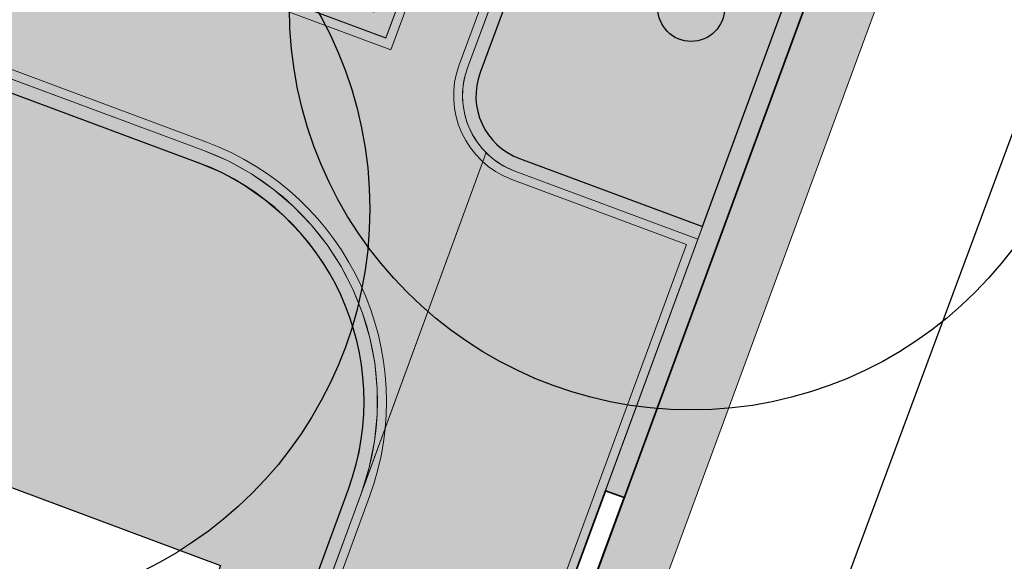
# Model space of a CAD drawing. Header units: metres. Extents: x 154038 to 155227, y 461678 to 462519.
# Tile 177 of 256: x 154574.29 to 154581.64, y 462285.37 to 462289.41. Entities that reach past the tile are written whole.
import ezdxf

# ---------------------------------------------------------------- set-up
doc = ezdxf.new("R2010")
doc.units = ezdxf.units.M
doc.linetypes.add('AM-AS', pattern=[16, 10, -2, 2, -2])
doc.linetypes.add('VH-OPSLUITBAND_100X200', pattern=[16, 8, -2, 4, -2])
for name, color, linetype, lineweight in [('B-GV-GR-BOOM-G', 82, 'Continuous', 25), ('B-GV-GR-BOOM-G2', 92, 'Continuous', 25), ('B-GV-GR-BOOM-S', 3, 'Continuous', 25), ('N-WE-VH-KANTOPSLUITING_ELEMENT_VERLOOPBAND-G', 252, 'Continuous', 35), ('N-WE-VH-KANTOPSLUITING_OPSLUITBAND_100X200-G', 150, 'VH-OPSLUITBAND_100X200', 0), ('N-WE-VH-KANTOPSLUITING_OPSLUITBAND_150X250-G', 140, 'VH-OPSLUITBAND_100X200', 0), ('N-WE-VH-KANTOPSLUITING_TROTTOIRBAND_130 150-G', 2, 'Continuous', 0), ('N-WE-VH-KANTVERHARDING_MOLGOOT-G', 6, 'Continuous', 18), ('N-WE-VH-KANTVERHARDING_TROTTOIR-STREKLAAG-G', 220, 'Continuous', 18), ('N-WE-VH-VERHARDING_STRAATBAKSTEEN-TROTTOIR-HV_DF-G', 2, 'Continuous', 18), ('N-WE-VH-VERHARDING_STRAATBAKSTEEN_Rijbaan-KV_DF-G', 160, 'Continuous', 35)]:
    doc.layers.add(name, color=color, linetype=linetype, lineweight=lineweight)
doc.layers.add('N-GV-GR-GROENVOORZIENING_plantvakStraat_LAAG-G', color=3, linetype='Continuous')
doc.layers.add('N-PV-WEG_RIJBAAN-AS-G', color=40, linetype='AM-AS')
doc.layers.add('N-GV-GR-GROENVOORZIENING_plantvakStraat_LAAG-V', color=7, linetype='Continuous', true_color=0xcedc00)
for name, color, linetype, lineweight, true_color in [('N-WE-VH-KANTOPSLUITING_OPSLUITBAND_100X200-V', 7, 'Continuous', 5, 0xbbbcbc), ('N-WE-VH-KANTOPSLUITING_OPSLUITBAND_150X250-V', 7, 'Continuous', 5, 0xbbbcbc), ('N-WE-VH-KANTOPSLUITING_TROTTOIRBAND_130 150-V', 7, 'Continuous', 5, 0xa7a8aa), ('N-WE-VH-KANTVERHARDING_MOLGOOT-V', 7, 'Continuous', 18, 0xb76059), ('N-WE-VH-VERHARDING_STRAATBAKSTEEN-TROTTOIR-HV_DF-V', 7, 'Continuous', 18, 0xd14124), ('N-WE-VH-VERHARDING_STRAATBAKSTEEN_Rijbaan-KV_DF-V', 7, 'Continuous', 18, 0xb33d26)]:
    doc.layers.add(name, color=color, linetype=linetype, lineweight=lineweight, true_color=true_color)

# ---------------------------------------------------------------- blocks, each defined once
blk = doc.blocks.new('*U346')
at = {"layer": 'B-GV-GR-BOOM-G', "color": 0}
blk.add_circle((-2.455635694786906e-11, 1.70530256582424e-11), 3, dxfattribs=at)
at = {"layer": 'B-GV-GR-BOOM-G2', "color": 0}
blk.add_circle((0, 0), 0.25, dxfattribs=at)

msp = doc.modelspace()

# ---------------------------------------------------------------- hatches: boundary and pattern name
at = {"layer": 'N-GV-GR-GROENVOORZIENING_plantvakStraat_LAAG-V'}
h = msp.add_hatch(color=256, dxfattribs=at)
h.dxf.hatch_style = 1
edge = h.paths.add_edge_path()
edge.add_line((154578.0186857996, 462288.3756851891), (154579.3847883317, 462287.8684603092))
edge.add_line((154579.3847883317, 462287.8684603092), (154580.3017023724, 462290.3587694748))
edge.add_arc((154577.6272265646, 462291.343492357), 2.850000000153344, 339.7866536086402, 411.2218897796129)
edge.add_line((154579.4121987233, 462293.5652876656), (154577.7239900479, 462289.0184559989))
edge.add_arc((154578.1927233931, 462288.8444184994), 0.500000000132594, 159.6303814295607, 249.6303699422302)
h = msp.add_hatch(color=256, dxfattribs=at)
h.dxf.hatch_style = 1
edge = h.paths.add_edge_path()
edge.add_line((154572.1586951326, 462288.660149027), (154571.5333, 462286.9227))
edge.add_line((154571.5333, 462286.9227), (154575.7851, 462285.3397))
edge.add_line((154575.7851, 462285.3397), (154573.7149688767, 462279.7098164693))
edge.add_arc((154573.8346004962, 462280.6018300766), 0.90000000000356, 262.3614067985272, 339.8497844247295)
edge.add_line((154574.6795139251, 462280.2917957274), (154576.4420621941, 462285.0951044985))
edge.add_line((154576.4420621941, 462285.0951044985), (154576.7408901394, 462285.9094724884))
edge.add_arc((154574.9571839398, 462286.5639894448), 1.90000006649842, 339.8497852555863, 429.6188197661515)
edge.add_line((154575.6188858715, 462288.3450427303), (154573.3187749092, 462289.1990587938))
edge.add_arc((154573.0055072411, 462288.3553388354), 0.8999999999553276, 69.63036995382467, 160.203649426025)
at = {"layer": 'N-WE-VH-KANTOPSLUITING_OPSLUITBAND_100X200-V'}
h = msp.add_hatch(color=256, dxfattribs=at)
h.dxf.hatch_style = 1
edge = h.paths.add_edge_path()
edge.add_line((154579.3292636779, 462293.6292139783), (154577.6302434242, 462289.0532636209))
edge.add_arc((154578.1927234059, 462288.8444185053), 0.600000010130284, 159.6303699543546, 249.6303689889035)
edge.add_line((154577.9838782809, 462288.2819385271), (154579.3502365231, 462287.7746187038))
edge.add_line((154579.3502365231, 462287.7746187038), (154579.3847883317, 462287.8684603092))
edge.add_line((154579.3847883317, 462287.8684603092), (154578.0186857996, 462288.3756851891))
edge.add_arc((154578.192723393, 462288.8444184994), 0.5000000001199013, 159.6303814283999, 249.6303699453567, ccw=False)
edge.add_line((154577.7239900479, 462289.0184559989), (154579.4120250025, 462293.5648197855))
edge.add_arc((154577.524601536, 462291.2244279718), 3.006626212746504, 51.11534464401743, 53.11374978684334)
h = msp.add_hatch(color=256, dxfattribs=at)
h.dxf.hatch_style = 1
edge = h.paths.add_edge_path()
edge.add_line((154575.6536933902, 462288.4387893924), (154573.3535824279, 462289.2928054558))
edge.add_arc((154573.0055072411, 462288.3553388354), 1.000000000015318, 69.63036995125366, 160.2036494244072)
edge.add_line((154572.0646048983, 462288.694016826), (154572.0464057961, 462288.6434567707))
edge.add_line((154572.0464057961, 462288.6434567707), (154572.1405, 462288.6096))
edge.add_line((154572.1405, 462288.6096), (154572.1586951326, 462288.660149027))
edge.add_arc((154573.0055072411, 462288.3553388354), 0.8999999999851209, 69.63036995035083, 160.2036494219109, ccw=False)
edge.add_line((154573.3187749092, 462289.1990587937), (154575.6188858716, 462288.3450427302))
edge.add_arc((154574.9571839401, 462286.5639894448), 1.900000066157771, -20.150214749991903, 69.61881977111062, ccw=False)
edge.add_line((154576.7408901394, 462285.9094724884), (154574.6795139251, 462280.2917957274))
edge.add_arc((154573.8398247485, 462280.6227489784), 0.90255635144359, 262.4657433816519, 338.4887253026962, ccw=False)
edge.add_line((154573.7214825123, 462279.7279847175), (154573.6870480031, 462279.6319377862))
edge.add_arc((154573.8412204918, 462280.6203411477), 1.000355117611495, 261.1343672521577, 338.7237608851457)
edge.add_line((154574.773393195, 462280.2573474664), (154576.8347694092, 462285.8750242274))
edge.add_arc((154574.9571839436, 462286.563989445), 2.000000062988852, 339.8497851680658, 429.6193973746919)
at = {"layer": 'N-WE-VH-KANTOPSLUITING_OPSLUITBAND_150X250-V'}
h = msp.add_hatch(color=256, dxfattribs=at)
h.dxf.hatch_style = 1
edge = h.paths.add_edge_path()
edge.add_line((154578.6178659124, 462294.0115691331), (154578.6714521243, 462294.1558922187))
edge.add_arc((154577.6272265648, 462291.3434923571), 3.000000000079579, -20.213346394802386, 69.63036996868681, ccw=False)
edge.add_line((154580.442464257, 462290.3069419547), (154578.8000481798, 462285.8461924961))
edge.add_line((154578.8000481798, 462285.8461924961), (154578.6592020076, 462285.8977910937))
edge.add_line((154578.6592020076, 462285.8977910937), (154580.3017023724, 462290.3587694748))
edge.add_arc((154577.6272265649, 462291.3434923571), 2.849999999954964, 339.7866536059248, 426.6134086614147)
edge.add_line((154578.7584859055, 462293.9593578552), (154578.6178659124, 462294.0115691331))
at = {"layer": 'N-WE-VH-KANTOPSLUITING_TROTTOIRBAND_130 150-V'}
h = msp.add_hatch(color=256, dxfattribs=at)
h.dxf.hatch_style = 1
h.paths.add_polyline_path([(154577.0194849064, 462289.2757278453), (154562.6762456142, 462294.6012782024), (154564.4166215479, 462299.2886113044), (154546.5433872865, 462305.9248255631), (154546.5955985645, 462306.0654455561), (154564.609452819, 462299.3770200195), (154562.8690768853, 462294.6896869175), (154576.9310761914, 462289.4685591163), (154578.2697907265, 462293.0741025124), (154578.4104107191, 462293.0218912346)])
at = {"layer": 'N-WE-VH-KANTVERHARDING_MOLGOOT-V'}
h = msp.add_hatch(color=256, dxfattribs=at)
h.dxf.hatch_style = 1
edge = h.paths.add_edge_path()
edge.add_line((154504.0308506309, 462166.2479160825), (154508.5329932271, 462164.5833704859))
edge.add_line((154508.5329932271, 462164.5833704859), (154536.2906664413, 462239.6853322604))
edge.add_arc((154540.9803159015, 462237.9512077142), 5.000000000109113, 69.91068840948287, 159.706765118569, ccw=False)
edge.add_line((154542.6977384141, 462242.6469994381), (154554.4056087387, 462238.3650037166))
edge.add_arc((154557.1538001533, 462245.8775869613), 7.999466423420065, 249.90688527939, 339.6332798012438)
edge.add_line((154564.6531743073, 462243.093552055), (154574.3694280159, 462269.2609684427))
edge.add_arc((154579.244254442, 462267.4509774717), 5.199999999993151, 69.96311292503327, 159.6303699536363, ccw=False)
edge.add_line((154581.0259046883, 462272.3362330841), (154653.5238979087, 462245.8962516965))
edge.add_line((154653.5238979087, 462245.8962516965), (154653.6952104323, 462246.365987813))
edge.add_line((154653.6952104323, 462246.365987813), (154581.197217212, 462272.8059692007))
edge.add_arc((154579.244254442, 462267.4509774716), 5.700000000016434, 69.9631129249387, 159.6303699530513)
edge.add_line((154573.9006947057, 462269.435006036), (154564.1844437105, 462243.2675969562))
edge.add_arc((154557.153790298, 462245.8776083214), 7.499483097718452, 249.9070120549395, 339.63340657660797, ccw=False)
edge.add_line((154554.5773821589, 462238.8345714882), (154542.8694806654, 462243.1165786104))
edge.add_arc((154540.9803159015, 462237.9512077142), 5.500000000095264, 69.91068840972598, 159.7067651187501)
edge.add_line((154535.8217014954, 462239.858744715), (154508.2373593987, 462165.225752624))
edge.add_line((154508.2373593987, 462165.225752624), (154504.6732139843, 462166.5434991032))
edge.add_line((154504.6732139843, 462166.5434991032), (154517.595807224, 462201.4955950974))
edge.add_line((154517.595807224, 462201.4955950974), (154519.2557867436, 462206.0155393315))
edge.add_line((154519.2557867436, 462206.0155393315), (154534.953191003, 462248.4665406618))
edge.add_arc((154536.360085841, 462247.946303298), 1.500000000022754, 69.91068840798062, 159.7067651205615, ccw=False)
edge.add_line((154536.8753125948, 462249.3550408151), (154556.0695134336, 462242.3350206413))
edge.add_arc((154557.2717091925, 462245.6220748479), 3.499999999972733, 249.910688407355, 339.1809798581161)
edge.add_line((154560.5431862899, 462244.378114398), (154570.3383182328, 462270.7576828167))
edge.add_arc((154579.2442656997, 462267.4509682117), 9.500013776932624, 121.49320960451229, 159.6303986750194, ccw=False)
edge.add_arc((154571.4082981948, 462280.2415126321), 5.499999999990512, 301.4931808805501, 339.7866536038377)
edge.add_line((154576.569567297, 462278.3411702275), (154580.911670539, 462290.1341835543))
edge.add_arc((154577.6272265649, 462291.3434923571), 3.499999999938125, 339.7866536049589, 429.6303699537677)
edge.add_line((154578.8454897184, 462294.6246255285), (154544.5665896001, 462307.3521555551))
edge.add_line((154544.5665896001, 462307.3521555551), (154546.1329279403, 462311.570755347))
edge.add_line((154546.1329279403, 462311.570755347), (154586.0034751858, 462296.7670835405))
edge.add_line((154586.0034751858, 462296.7670835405), (154580.9067938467, 462282.8438030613))
edge.add_arc((154586.0632988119, 462280.9304984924), 5.500025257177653, 159.6427901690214, 250.0930405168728)
edge.add_line((154584.1905745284, 462275.7591174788), (154654.9971856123, 462249.9359822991))
edge.add_line((154654.9971856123, 462249.9359822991), (154655.168498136, 462250.4057184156))
edge.add_line((154655.168498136, 462250.4057184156), (154584.3613417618, 462276.2290524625))
edge.add_arc((154586.0632988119, 462280.9304984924), 5.000025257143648, 159.6304989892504, 250.09938210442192, ccw=False)
edge.add_line((154581.3759381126, 462282.6708726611), (154586.6440892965, 462297.0625800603))
edge.add_line((154586.6440892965, 462297.0625800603), (154545.8382322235, 462312.2135262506))
edge.add_line((154545.8382322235, 462312.2135262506), (154543.9238186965, 462307.0574598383))
edge.add_line((154543.9238186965, 462307.0574598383), (154578.6714521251, 462294.1558922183))
edge.add_arc((154577.6272265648, 462291.3434923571), 3.000000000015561, -20.21334639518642, 69.63036995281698, ccw=False)
edge.add_line((154580.442464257, 462290.3069419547), (154576.1003610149, 462278.5139286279))
edge.add_arc((154571.4082981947, 462280.2415126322), 5.000000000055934, 301.49318088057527, 339.7866536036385, ccw=False)
edge.add_arc((154579.2442544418, 462267.4509774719), 9.999999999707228, 121.4931808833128, 159.6303699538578)
edge.add_line((154569.869588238, 462270.9317293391), (154560.0751634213, 462244.5540653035))
edge.add_arc((154557.2717091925, 462245.6220748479), 2.999999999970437, 249.9106884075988, 339.14506041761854, ccw=False)
edge.add_line((154556.2412556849, 462242.8045998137), (154537.0470548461, 462249.8246199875))
edge.add_arc((154536.360085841, 462247.9463032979), 2.000000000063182, 69.9106884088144, 159.7067651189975)
edge.add_line((154534.484226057, 462248.6399531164), (154518.7866293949, 462206.1884314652))
edge.add_line((154518.7866293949, 462206.1884314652), (154517.1266457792, 462201.6684760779))
edge.add_line((154517.1266457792, 462201.6684760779), (154504.0308506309, 462166.2479160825))
at = {"layer": 'N-WE-VH-VERHARDING_STRAATBAKSTEEN-TROTTOIR-HV_DF-V'}
h = msp.add_hatch(color=256, dxfattribs=at)
h.dxf.hatch_style = 1
edge = h.paths.add_edge_path()
edge.add_line((154564.4166215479, 462299.2886113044), (154543.7309874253, 462306.9690511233))
edge.add_line((154543.7309874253, 462306.9690511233), (154544.1363155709, 462308.0607164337))
edge.add_line((154544.1363155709, 462308.0607164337), (154543.3040106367, 462308.3538865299))
edge.add_line((154543.3040106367, 462308.3538865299), (154542.5066563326, 462306.0902111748))
edge.add_line((154542.5066563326, 462306.0902111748), (154542.6130129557, 462306.0527482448))
edge.add_line((154542.6130129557, 462306.0527482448), (154542.9943844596, 462305.3758138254))
edge.add_line((154542.9943844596, 462305.3758138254), (154555.840298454, 462300.6062104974))
edge.add_arc((154555.4922232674, 462299.6687438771), 0.9999999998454, -20.44657691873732, 69.63036995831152, ccw=False)
edge.add_line((154556.4292215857, 462299.3194100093), (154556.0263524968, 462298.2388172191))
edge.add_line((154556.0263524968, 462298.2388172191), (154557.396, 462297.725))
edge.add_line((154557.396, 462297.725), (154557.655, 462298.445))
edge.add_line((154557.655, 462298.445), (154558.335, 462298.74))
edge.add_line((154558.335, 462298.74), (154560.16, 462298.08))
edge.add_line((154560.16, 462298.08), (154560.51, 462297.4))
edge.add_line((154560.51, 462297.4), (154559.83, 462295.527))
edge.add_line((154559.83, 462295.527), (154561.381, 462294.964))
edge.add_line((154561.381, 462294.964), (154561.073, 462294.118))
edge.add_line((154561.073, 462294.118), (154561.957, 462292.388))
edge.add_line((154561.957, 462292.388), (154567.607, 462290.302))
edge.add_line((154567.607, 462290.302), (154567.849, 462290.958))
edge.add_line((154567.849, 462290.958), (154568.53, 462291.27))
edge.add_line((154568.53, 462291.27), (154570.35, 462290.62))
edge.add_line((154570.35, 462290.62), (154570.68, 462289.96))
edge.add_line((154570.68, 462289.96), (154570.4205034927, 462289.258514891))
edge.add_line((154570.4205034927, 462289.258514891), (154572.0464057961, 462288.6434567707))
edge.add_line((154572.0464057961, 462288.6434567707), (154572.0646048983, 462288.694016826))
edge.add_arc((154573.0055072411, 462288.3553388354), 1.000000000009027, 69.63036995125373, 160.2036494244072, ccw=False)
edge.add_line((154573.3535824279, 462289.2928054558), (154575.6536933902, 462288.4387893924))
edge.add_arc((154574.9571839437, 462286.5639894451), 2.000000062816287, -20.15021483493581, 69.61939737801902, ccw=False)
edge.add_line((154576.8347694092, 462285.8750242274), (154577.7686244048, 462288.4199894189))
edge.add_arc((154578.192723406, 462288.8444185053), 0.6000000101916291, 159.6303804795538, 225.0222885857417, ccw=False)
edge.add_line((154577.6302433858, 462289.0532635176), (154579.3292636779, 462293.6292139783))
edge.add_arc((154577.5636336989, 462291.2528059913), 2.960534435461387, 53.3882904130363, 66.18244421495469)
edge.add_line((154578.7591733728, 462293.9612094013), (154577.0187974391, 462289.2738762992))
edge.add_line((154577.0187974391, 462289.2738762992), (154562.6762456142, 462294.6012782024))
edge.add_line((154562.6762456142, 462294.6012782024), (154564.4166215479, 462299.2886113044))
h.paths.add_polyline_path([(154539.6781367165, 462308.5708373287), (154540.0071889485, 462309.5151550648), (154543.3040106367, 462308.3538865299), (154542.9717796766, 462307.4106884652)])
h.paths.add_polyline_path([(154542.9717796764, 462307.4106884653), (154542.5066563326, 462306.0902111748), (154539.2098346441, 462307.2514797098), (154539.2762808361, 462307.4401193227), (154539.6303245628, 462307.3154113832), (154540.029001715, 462308.4472490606)])
h = msp.add_hatch(color=256, dxfattribs=at)
h.dxf.hatch_style = 1
edge = h.paths.add_edge_path()
edge.add_line((154579.3502365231, 462287.7746187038), (154577.9838782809, 462288.2819385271))
edge.add_arc((154578.1927234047, 462288.8444185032), 0.6000000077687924, 225.0222885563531, 249.6303690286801, ccw=False)
edge.add_line((154577.768624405, 462288.4199894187), (154576.3893446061, 462284.6611413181))
edge.add_line((154576.3893446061, 462284.6611413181), (154574.7800646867, 462280.2754910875))
edge.add_arc((154573.8412719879, 462280.6199736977), 1.00000000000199, 249.804782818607, 339.84978442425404, ccw=False)
edge.add_line((154573.4960521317, 462279.6814518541), (154572.1584287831, 462280.1734746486))
edge.add_line((154572.1584287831, 462280.1734746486), (154571.758357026, 462279.0841152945))
edge.add_line((154571.758357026, 462279.0841152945), (154572.3227396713, 462278.8780369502))
edge.add_line((154572.3227396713, 462278.8780369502), (154569.1772846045, 462270.2344769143))
edge.add_line((154569.1772846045, 462270.2344769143), (154569.4174565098, 462270.1427151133))
edge.add_line((154569.4174565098, 462270.1427151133), (154569.728969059, 462270.9839428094))
edge.add_arc((154579.2442516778, 462267.4509797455), 10.14999661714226, 121.493174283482, 159.6303633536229, ccw=False)
edge.add_arc((154571.4082981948, 462280.2415126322), 4.849999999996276, 301.493180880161, 339.7866536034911)
edge.add_line((154575.9595991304, 462278.5657561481), (154579.3502365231, 462287.7746187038))
at = {"layer": 'N-WE-VH-VERHARDING_STRAATBAKSTEEN_Rijbaan-KV_DF-V'}
h = msp.add_hatch(color=256, dxfattribs=at)
h.dxf.hatch_style = 1
edge = h.paths.add_edge_path()
edge.add_line((154346.3655189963, 462123.4474894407), (154339.6690574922, 462103.1804047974))
edge.add_line((154339.6690574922, 462103.1804047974), (154331.5193567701, 462083.4356807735))
edge.add_line((154331.5193567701, 462083.4356807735), (154321.8864262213, 462064.3270959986))
edge.add_line((154321.8864262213, 462064.3270959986), (154319.064452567, 462059.5558212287))
edge.add_line((154319.064452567, 462059.5558212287), (154316.2103360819, 462061.243890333))
edge.add_arc((154313.6649621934, 462056.9402788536), 4.999999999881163, 59.39777921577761, 149.4251789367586)
edge.add_line((154309.3601339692, 462059.4835943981), (154295.4018813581, 462035.8577883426))
edge.add_arc((154299.7067095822, 462033.3144727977), 4.999999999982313, 149.425178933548, 239.2784399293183)
edge.add_line((154297.1523773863, 462029.0161723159), (154310.3450331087, 462021.1762305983))
edge.add_arc((154317.2452423, 462033.549449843), 14.16719595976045, 240.8527758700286, 248.9522969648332)
edge.add_line((154312.1571632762, 462020.327464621), (154334.4042784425, 462011.1510402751))
edge.add_arc((154336.3108423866, 462015.7732706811), 4.999999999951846, 247.5849764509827, 256.0899883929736)
edge.add_line((154335.1088540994, 462010.9198982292), (154350.5998025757, 462007.0834033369))
edge.add_arc((154349.3978142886, 462002.2300308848), 5.000000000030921, 59.37977109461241, 76.0899883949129, ccw=False)
edge.add_line((154351.944540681, 462006.5328421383), (154352.6260687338, 462006.1294627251))
edge.add_arc((154355.1727951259, 462010.4322739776), 4.999999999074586, 239.3797710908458, 256.0899883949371)
edge.add_line((154353.9708068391, 462005.5789015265), (154356.9781779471, 462004.8340984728))
edge.add_line((154356.9781779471, 462004.8340984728), (154367.5271780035, 462002.1693614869))
edge.add_line((154367.5271780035, 462002.1693614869), (154370.594703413, 462001.3944872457))
edge.add_arc((154371.8192663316, 462006.2422130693), 5.000000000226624, 255.8233322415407, 334.7988763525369)
edge.add_line((154376.3433598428, 462004.1132278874), (154378.3551998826, 462008.3883879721))
edge.add_arc((154373.8311063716, 462010.5173731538), 5.000000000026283, 334.7988763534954, 345.8749618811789)
edge.add_line((154378.6799336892, 462009.2971790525), (154401.6515090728, 462100.5820018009))
edge.add_line((154401.6515090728, 462100.5820018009), (154406.9852191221, 462099.2397882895))
edge.add_line((154406.9852191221, 462099.2397882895), (154397.3315953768, 462060.8780600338))
edge.add_line((154397.3315953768, 462060.8780600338), (154396.6527595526, 462061.0488872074))
edge.add_line((154396.6527595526, 462061.0488872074), (154394.6715745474, 462053.1760217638))
edge.add_line((154394.6715745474, 462053.1760217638), (154395.3511736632, 462053.0050023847))
edge.add_line((154395.3511736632, 462053.0050023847), (154390.2256132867, 462032.6401919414))
edge.add_line((154390.2256132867, 462032.6401919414), (154389.5467596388, 462032.8109482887))
edge.add_line((154389.5467596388, 462032.8109482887), (154388.7372010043, 462029.5939109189))
edge.add_line((154388.7372010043, 462029.5939109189), (154389.4156288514, 462029.4214625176))
edge.add_line((154389.4156288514, 462029.4214625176), (154383.7651946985, 462006.9676746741))
edge.add_line((154383.7651946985, 462006.9676746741), (154376.807218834, 461992.1819759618))
edge.add_arc((154381.331312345, 461990.0529907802), 4.999999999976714, 154.7988763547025, 166.0156035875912)
edge.add_line((154376.4795044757, 461991.2612789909), (154371.1051861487, 461969.68365288))
edge.add_line((154371.1051861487, 461969.68365288), (154363.8723419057, 461953.1420104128))
edge.add_arc((154368.4536651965, 461951.1389210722), 5.000088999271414, 156.3836358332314, 248.3411709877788)
edge.add_line((154366.60823727, 461946.491848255), (154366.6592998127, 461946.4715747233))
edge.add_line((154366.6592998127, 461946.4715747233), (154352.2416857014, 461952.1958481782))
edge.add_arc((154354.0386536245, 461956.8622859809), 5.000473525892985, 248.939130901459, 336.380420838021)
edge.add_line((154358.6202168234, 461954.8587855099), (154365.8806715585, 461971.4635736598))
edge.add_line((154365.8806715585, 461971.4635736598), (154371.1315098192, 461992.5091953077))
edge.add_arc((154366.27970195, 461993.7174835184), 4.999999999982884, 346.0156035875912, 435.8233322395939)
edge.add_line((154367.5042648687, 461998.5652093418), (154356.1296396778, 462001.438503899))
edge.add_line((154356.1296396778, 462001.438503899), (154353.1565705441, 462002.1748154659))
edge.add_arc((154351.9545822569, 461997.321443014), 4.99999999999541, 76.08998839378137, 92.77818827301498)
edge.add_line((154351.7122345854, 462002.315566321), (154350.8803402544, 462002.2858641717))
edge.add_arc((154350.6379925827, 462007.2799874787), 4.999999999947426, 256.0899883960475, 272.778188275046, ccw=False)
edge.add_line((154349.4360042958, 462002.4266150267), (154337.7325265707, 462005.3251033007))
edge.add_arc((154337.2517312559, 462003.38375432), 1.999999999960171, 76.08998839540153, 165.7499673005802)
edge.add_line((154335.3132697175, 462003.8760620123), (154335.1888994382, 462003.3863540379))
edge.add_line((154335.1888994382, 462003.3863540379), (154331.809089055, 462004.2350527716))
edge.add_line((154331.809089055, 462004.2350527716), (154332.0188515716, 462005.1214022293))
edge.add_arc((154330.0726110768, 462005.5819974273), 1.999999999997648, 346.6854067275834, 427.584976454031)
edge.add_line((154330.8352366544, 462007.4308895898), (154310.3759552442, 462015.8698735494))
edge.add_arc((154317.2452423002, 462033.5494498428), 18.96719595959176, 240.6390520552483, 248.76667882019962, ccw=False)
edge.add_line((154307.9454396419, 462017.0186243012), (154294.2962136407, 462025.129890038))
edge.add_arc((154292.7636143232, 462022.5509097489), 2.999999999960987, 59.27843992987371, 165.8531268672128)
edge.add_line((154289.8545971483, 462023.2841348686), (154287.8359008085, 462015.2751044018))
edge.add_line((154287.8359008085, 462015.2751044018), (154283.8632318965, 462016.2799413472))
edge.add_line((154283.8632318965, 462016.2799413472), (154284.9895646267, 462020.85211158))
edge.add_line((154284.9895646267, 462020.85211158), (154281.4008986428, 462022.9723146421))
edge.add_line((154281.4008986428, 462022.9723146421), (154304.5232118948, 462062.1092541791))
edge.add_arc((154313.1334630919, 462057.0210789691), 10.00129754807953, 72.70910643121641, 149.419295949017, ccw=False)
edge.add_arc((154316.7007223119, 462068.4799534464), 2.000000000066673, 252.7032232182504, 333.2466271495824)
edge.add_line((154318.4866272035, 462067.5796514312), (154327.4245828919, 462085.3096333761))
edge.add_line((154327.4245828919, 462085.3096333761), (154335.4473333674, 462104.7467881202))
edge.add_line((154335.4473333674, 462104.7467881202), (154342.0407687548, 462124.7020604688))
edge.add_line((154342.0407687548, 462124.7020604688), (154352.1387758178, 462165.04183881))
edge.add_line((154352.1387758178, 462165.04183881), (154355.7628846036, 462164.1322223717))
edge.add_line((154355.7628846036, 462164.1322223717), (154353.9603339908, 462153.7867322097))
edge.add_line((154353.9603339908, 462153.7867322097), (154346.3655189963, 462123.4474894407))
edge = h.paths.add_edge_path(flags=17)
edge.add_arc((154735.5031688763, 462271.5015979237), 4.999999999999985, 125.9385176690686, 138.150287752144, ccw=False)
edge.add_line((154732.5685849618, 462275.549834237), (154735.8470371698, 462277.9263983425))
edge.add_arc((154736.4339539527, 462277.1167510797), 1.000000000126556, 44.27258667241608, 125.93851766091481, ccw=False)
edge.add_line((154737.1499807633, 462277.8148238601), (154732.334294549, 462282.9696525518))
edge.add_arc((154731.6182677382, 462282.2715797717), 1.000000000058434, -54.06148233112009, 44.272586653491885, ccw=False)
edge.add_line((154732.2051845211, 462281.4619325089), (154729.9240080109, 462279.8082978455))
edge.add_arc((154735.7931758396, 462271.7118252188), 9.999999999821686, 125.9385176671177, 159.8812514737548)
edge.add_line((154726.4033583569, 462275.1514949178), (154712.1371545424, 462236.2067526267))
edge.add_arc((154709.3202092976, 462237.2386535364), 3.000000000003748, 249.8812514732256, 339.8812514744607, ccw=False)
edge.add_line((154708.2883083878, 462234.4217082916), (154663.7725424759, 462250.7286845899))
edge.add_line((154663.7725424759, 462250.7286845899), (154656.1079703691, 462250.0630933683))
edge.add_line((154656.1079703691, 462250.0630933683), (154584.3613417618, 462276.2290524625))
edge.add_arc((154586.0632988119, 462280.9304984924), 5.000025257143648, 159.6304989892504, 250.09938210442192, ccw=False)
edge.add_line((154581.3759381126, 462282.6708726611), (154586.6440892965, 462297.0625800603))
edge.add_line((154586.6440892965, 462297.0625800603), (154545.8382322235, 462312.2135262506))
edge.add_line((154545.8382322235, 462312.2135262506), (154543.9238186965, 462307.0574598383))
edge.add_line((154543.9238186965, 462307.0574598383), (154578.6714521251, 462294.1558922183))
edge.add_arc((154577.6272265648, 462291.3434923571), 3.000000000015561, -20.21334639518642, 69.63036995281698, ccw=False)
edge.add_line((154580.442464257, 462290.3069419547), (154576.1003610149, 462278.5139286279))
edge.add_arc((154571.4082981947, 462280.2415126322), 5.000000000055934, 301.49318088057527, 339.7866536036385, ccw=False)
edge.add_arc((154579.2442544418, 462267.4509774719), 9.999999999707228, 121.4931808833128, 159.6303699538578)
edge.add_line((154569.869588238, 462270.9317293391), (154560.0751634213, 462244.5540653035))
edge.add_arc((154557.2717091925, 462245.6220748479), 2.999999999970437, 249.9106884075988, 339.14506041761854, ccw=False)
edge.add_line((154556.2412556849, 462242.8045998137), (154537.0470548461, 462249.8246199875))
edge.add_arc((154536.360085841, 462247.9463032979), 2.000000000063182, 69.9106884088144, 159.7067651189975)
edge.add_line((154534.484226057, 462248.6399531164), (154518.7866293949, 462206.1884314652))
edge.add_line((154518.7866293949, 462206.1884314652), (154517.1266457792, 462201.6684760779))
edge.add_line((154517.1266457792, 462201.6684760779), (154504.0308506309, 462166.2479160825))
edge.add_line((154504.0308506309, 462166.2479160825), (154508.5329932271, 462164.5833704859))
edge.add_line((154508.5329932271, 462164.5833704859), (154521.6305956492, 462200.0088186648))
edge.add_line((154521.6305956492, 462200.0088186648), (154523.2905399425, 462204.5286669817))
edge.add_line((154523.2905399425, 462204.5286669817), (154536.2906664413, 462239.6853322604))
edge.add_arc((154540.9803159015, 462237.9512077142), 5.000000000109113, 69.91068840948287, 159.706765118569, ccw=False)
edge.add_line((154542.6977384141, 462242.6469994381), (154554.4056087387, 462238.3650037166))
edge.add_arc((154557.1538001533, 462245.8775869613), 7.999466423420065, 249.90688527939, 339.6332798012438)
edge.add_line((154564.6531743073, 462243.093552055), (154574.4386699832, 462269.447448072))
edge.add_arc((154579.1259759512, 462267.7069990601), 5.000000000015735, 69.96311292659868, 159.6294766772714, ccw=False)
edge.add_line((154580.8391011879, 462272.4043602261), (154655.4630948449, 462245.1890275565))
edge.add_line((154655.4630948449, 462245.1890275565), (154663.1240823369, 462245.8543074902))
edge.add_line((154663.1240823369, 462245.8543074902), (154713.9613245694, 462227.2316535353))
edge.add_line((154713.9613245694, 462227.2316535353), (154727.5885351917, 462264.4320337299))
edge.add_arc((154730.4054804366, 462263.4001328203), 2.999999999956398, 69.882642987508, 159.8812514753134, ccw=False)
edge.add_line((154731.4373129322, 462266.2171031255), (154749.540967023, 462259.5858871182))
edge.add_line((154749.540967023, 462259.5858871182), (154751.0397480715, 462263.6249638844))
edge.add_line((154751.0397480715, 462263.6249638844), (154734.4045412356, 462269.7183000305))
edge.add_arc((154736.1283149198, 462274.4117704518), 5.000006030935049, 197.6182283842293, 249.83320066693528, ccw=False)
edge.add_arc((154733.2690260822, 462273.5037486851), 2.000000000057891, 138.1345799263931, 197.6182116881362, ccw=False)
edge.add_line((154731.7795971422, 462274.8385151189), (154731.7786818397, 462274.8374930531))
edge = h.paths.add_edge_path(flags=0)
edge.add_arc((154536.360085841, 462247.9463032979), 2.000000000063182, 69.9106884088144, 159.7067651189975, ccw=False)
edge.add_arc((154536.360085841, 462247.9463032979), 2.000000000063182, 69.9106884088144, 159.7067651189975)
edge = h.paths.add_edge_path(flags=0)
edge.add_arc((154735.7931758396, 462271.7118252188), 9.999999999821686, 125.93851766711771, 159.8812514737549, ccw=False)
edge.add_arc((154735.7931758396, 462271.7118252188), 9.999999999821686, 125.9385176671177, 159.8812514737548)
edge = h.paths.add_edge_path(flags=17)
edge.add_arc((154735.5031688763, 462271.5015979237), 4.999999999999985, 125.9385176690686, 138.150287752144)
edge.add_line((154731.7795971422, 462274.8385151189), (154731.7786818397, 462274.8374930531))
edge.add_arc((154733.2690260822, 462273.5037486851), 2.000000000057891, 138.134579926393, 197.6182116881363)
edge.add_arc((154736.1283149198, 462274.4117704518), 5.000006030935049, 197.6182283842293, 249.8332006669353)
edge.add_line((154751.0397480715, 462263.6249638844), (154734.4045412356, 462269.7183000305))
edge.add_line((154749.540967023, 462259.5858871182), (154751.0397480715, 462263.6249638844))
edge.add_line((154731.4373129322, 462266.2171031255), (154749.540967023, 462259.5858871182))
edge.add_arc((154730.4054804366, 462263.4001328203), 2.999999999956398, 69.88264298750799, 159.8812514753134)
edge.add_line((154713.9613245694, 462227.2316535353), (154727.5885351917, 462264.4320337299))
edge.add_line((154663.1240823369, 462245.8543074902), (154713.9613245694, 462227.2316535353))
edge.add_line((154655.4630948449, 462245.1890275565), (154663.1240823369, 462245.8543074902))
edge.add_line((154580.8391011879, 462272.4043602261), (154655.4630948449, 462245.1890275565))
edge.add_arc((154579.1259759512, 462267.7069990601), 5.000000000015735, 69.96311292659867, 159.6294766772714)
edge.add_line((154564.6531743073, 462243.093552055), (154574.4386699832, 462269.447448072))
edge.add_arc((154557.1538001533, 462245.8775869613), 7.999466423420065, 249.90688527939, 339.6332798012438)
edge.add_line((154542.6977384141, 462242.6469994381), (154554.4056087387, 462238.3650037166))
edge.add_arc((154540.9803159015, 462237.9512077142), 5.000000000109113, 69.9106884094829, 159.706765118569)
edge.add_line((154523.2905399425, 462204.5286669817), (154536.2906664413, 462239.6853322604))
edge.add_line((154521.6305956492, 462200.0088186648), (154523.2905399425, 462204.5286669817))
edge.add_line((154508.5329932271, 462164.5833704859), (154521.6305956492, 462200.0088186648))
edge.add_line((154504.0308506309, 462166.2479160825), (154508.5329932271, 462164.5833704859))
edge.add_line((154517.1266457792, 462201.6684760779), (154504.0308506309, 462166.2479160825))
edge.add_line((154518.7866293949, 462206.1884314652), (154517.1266457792, 462201.6684760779))
edge.add_line((154534.484226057, 462248.6399531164), (154518.7866293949, 462206.1884314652))
edge.add_arc((154536.360085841, 462247.9463032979), 2.000000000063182, 69.9106884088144, 159.7067651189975)
edge.add_line((154556.2412556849, 462242.8045998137), (154537.0470548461, 462249.8246199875))
edge.add_arc((154557.2717091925, 462245.6220748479), 2.999999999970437, 249.9106884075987, 339.1450604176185)
edge.add_line((154569.869588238, 462270.9317293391), (154560.0751634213, 462244.5540653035))
edge.add_arc((154579.2442544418, 462267.4509774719), 9.999999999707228, 121.4931808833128, 159.6303699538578)
edge.add_arc((154571.4082981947, 462280.2415126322), 5.000000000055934, 301.4931808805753, 339.7866536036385)
edge.add_line((154580.442464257, 462290.3069419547), (154576.1003610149, 462278.5139286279))
edge.add_arc((154577.6272265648, 462291.3434923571), 3.000000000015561, 339.7866536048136, 429.6303699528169)
edge.add_line((154543.9238186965, 462307.0574598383), (154578.6714521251, 462294.1558922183))
edge.add_line((154545.8382322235, 462312.2135262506), (154543.9238186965, 462307.0574598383))
edge.add_line((154586.6440892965, 462297.0625800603), (154545.8382322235, 462312.2135262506))
edge.add_line((154581.3759381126, 462282.6708726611), (154586.6440892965, 462297.0625800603))
edge.add_arc((154586.0632988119, 462280.9304984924), 5.000025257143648, 159.6304989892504, 250.0993821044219)
edge.add_line((154656.1079703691, 462250.0630933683), (154584.3613417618, 462276.2290524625))
edge.add_line((154663.7725424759, 462250.7286845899), (154656.1079703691, 462250.0630933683))
edge.add_line((154708.2883083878, 462234.4217082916), (154663.7725424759, 462250.7286845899))
edge.add_arc((154709.3202092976, 462237.2386535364), 3.000000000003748, 249.8812514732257, 339.8812514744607)
edge.add_line((154726.4033583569, 462275.1514949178), (154712.1371545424, 462236.2067526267))
edge.add_arc((154735.7931758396, 462271.7118252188), 9.999999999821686, 125.9385176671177, 159.8812514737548)
edge.add_line((154732.2051845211, 462281.4619325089), (154729.9240080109, 462279.8082978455))
edge.add_arc((154731.6182677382, 462282.2715797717), 1.000000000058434, 305.9385176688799, 404.2725866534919)
edge.add_line((154732.334294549, 462282.9696525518), (154737.1499807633, 462277.8148238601))
edge.add_arc((154736.4339539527, 462277.1167510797), 1.000000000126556, 44.27258667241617, 125.9385176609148)
edge.add_line((154735.8470371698, 462277.9263983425), (154732.5685849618, 462275.549834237))
edge = h.paths.add_edge_path(flags=0)
edge.add_arc((154736.1283149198, 462274.4117704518), 5.000006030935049, 197.6182283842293, 249.8332006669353)
edge.add_arc((154736.1283149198, 462274.4117704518), 5.000006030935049, 197.6182283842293, 249.8332006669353)
edge = h.paths.add_edge_path(flags=0)
edge.add_arc((154733.2690260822, 462273.5037486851), 2.000000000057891, 138.134579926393, 197.6182116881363)
edge.add_arc((154733.2690260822, 462273.5037486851), 2.000000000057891, 138.134579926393, 197.6182116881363)
edge = h.paths.add_edge_path(flags=0)
edge.add_line((154731.7795971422, 462274.8385151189), (154731.7786818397, 462274.8374930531))
edge.add_line((154731.7795971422, 462274.8385151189), (154731.7786818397, 462274.8374930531))
edge = h.paths.add_edge_path(flags=0)
edge.add_arc((154735.5031688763, 462271.5015979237), 4.999999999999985, 125.9385176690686, 138.150287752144)
edge.add_arc((154735.5031688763, 462271.5015979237), 4.999999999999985, 125.9385176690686, 138.150287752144)
edge = h.paths.add_edge_path(flags=0)
edge.add_line((154732.2051845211, 462281.4619325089), (154729.9240080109, 462279.8082978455))
edge.add_line((154732.2051845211, 462281.4619325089), (154729.9240080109, 462279.8082978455))
edge = h.paths.add_edge_path(flags=0)
edge.add_arc((154731.6182677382, 462282.2715797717), 1.000000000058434, 305.9385176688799, 404.2725866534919)
edge.add_arc((154731.6182677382, 462282.2715797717), 1.000000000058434, 305.9385176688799, 404.2725866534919)
edge = h.paths.add_edge_path(flags=0)
edge.add_line((154737.1499807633, 462277.8148238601), (154732.334294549, 462282.9696525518))
edge.add_line((154737.1499807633, 462277.8148238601), (154732.334294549, 462282.9696525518))
edge = h.paths.add_edge_path(flags=0)
edge.add_arc((154736.4339539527, 462277.1167510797), 1.000000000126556, 44.27258667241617, 125.9385176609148)
edge.add_arc((154736.4339539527, 462277.1167510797), 1.000000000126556, 44.27258667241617, 125.9385176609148)
edge = h.paths.add_edge_path(flags=0)
edge.add_line((154732.5685849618, 462275.549834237), (154735.8470371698, 462277.9263983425))
edge.add_line((154732.5685849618, 462275.549834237), (154735.8470371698, 462277.9263983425))
edge = h.paths.add_edge_path(flags=0)
edge.add_line((154556.2412556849, 462242.8045998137), (154537.0470548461, 462249.8246199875))
edge.add_line((154556.2412556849, 462242.8045998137), (154537.0470548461, 462249.8246199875))
edge = h.paths.add_edge_path(flags=0)
edge.add_arc((154557.2717091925, 462245.6220748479), 2.999999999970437, 249.9106884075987, 339.1450604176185)
edge.add_arc((154557.2717091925, 462245.6220748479), 2.999999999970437, 249.9106884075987, 339.1450604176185)
edge = h.paths.add_edge_path(flags=0)
edge.add_line((154569.869588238, 462270.9317293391), (154560.0751634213, 462244.5540653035))
edge.add_line((154569.869588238, 462270.9317293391), (154560.0751634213, 462244.5540653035))
edge = h.paths.add_edge_path(flags=0)
edge.add_arc((154579.2442544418, 462267.4509774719), 9.999999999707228, 121.4931808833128, 159.6303699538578)
edge.add_arc((154579.2442544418, 462267.4509774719), 9.999999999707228, 121.4931808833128, 159.6303699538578)
edge = h.paths.add_edge_path(flags=0)
edge.add_arc((154571.4082981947, 462280.2415126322), 5.000000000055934, 301.4931808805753, 339.7866536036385)
edge.add_arc((154571.4082981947, 462280.2415126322), 5.000000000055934, 301.4931808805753, 339.7866536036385)
edge = h.paths.add_edge_path(flags=0)
edge.add_line((154580.442464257, 462290.3069419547), (154576.1003610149, 462278.5139286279))
edge.add_line((154580.442464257, 462290.3069419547), (154576.1003610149, 462278.5139286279))
edge = h.paths.add_edge_path(flags=0)
edge.add_arc((154577.6272265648, 462291.3434923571), 3.000000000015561, 339.7866536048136, 429.6303699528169)
edge.add_arc((154577.6272265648, 462291.3434923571), 3.000000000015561, 339.7866536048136, 429.6303699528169)
edge = h.paths.add_edge_path(flags=0)
edge.add_line((154543.9238186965, 462307.0574598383), (154578.6714521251, 462294.1558922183))
edge.add_line((154543.9238186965, 462307.0574598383), (154578.6714521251, 462294.1558922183))
edge = h.paths.add_edge_path(flags=0)
edge.add_line((154545.8382322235, 462312.2135262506), (154543.9238186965, 462307.0574598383))
edge.add_line((154545.8382322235, 462312.2135262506), (154543.9238186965, 462307.0574598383))
edge = h.paths.add_edge_path(flags=0)
edge.add_line((154586.6440892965, 462297.0625800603), (154545.8382322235, 462312.2135262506))
edge.add_line((154586.6440892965, 462297.0625800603), (154545.8382322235, 462312.2135262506))
edge = h.paths.add_edge_path(flags=0)
edge.add_line((154581.3759381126, 462282.6708726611), (154586.6440892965, 462297.0625800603))
edge.add_line((154581.3759381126, 462282.6708726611), (154586.6440892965, 462297.0625800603))
edge = h.paths.add_edge_path(flags=0)
edge.add_arc((154586.0632988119, 462280.9304984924), 5.000025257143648, 159.6304989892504, 250.0993821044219)
edge.add_arc((154586.0632988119, 462280.9304984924), 5.000025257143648, 159.6304989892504, 250.0993821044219)
edge = h.paths.add_edge_path(flags=0)
edge.add_line((154656.1079703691, 462250.0630933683), (154584.3613417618, 462276.2290524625))
edge.add_line((154656.1079703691, 462250.0630933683), (154584.3613417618, 462276.2290524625))
edge = h.paths.add_edge_path(flags=0)
edge.add_line((154663.7725424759, 462250.7286845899), (154656.1079703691, 462250.0630933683))
edge.add_line((154663.7725424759, 462250.7286845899), (154656.1079703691, 462250.0630933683))
edge = h.paths.add_edge_path(flags=0)
edge.add_line((154708.2883083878, 462234.4217082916), (154663.7725424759, 462250.7286845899))
edge.add_line((154708.2883083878, 462234.4217082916), (154663.7725424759, 462250.7286845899))
edge = h.paths.add_edge_path(flags=0)
edge.add_arc((154709.3202092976, 462237.2386535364), 3.000000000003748, 249.8812514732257, 339.8812514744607)
edge.add_arc((154709.3202092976, 462237.2386535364), 3.000000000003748, 249.8812514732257, 339.8812514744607)
edge = h.paths.add_edge_path(flags=0)
edge.add_line((154726.4033583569, 462275.1514949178), (154712.1371545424, 462236.2067526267))
edge.add_line((154726.4033583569, 462275.1514949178), (154712.1371545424, 462236.2067526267))
edge = h.paths.add_edge_path(flags=0)
edge.add_line((154751.0397480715, 462263.6249638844), (154734.4045412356, 462269.7183000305))
edge.add_line((154751.0397480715, 462263.6249638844), (154734.4045412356, 462269.7183000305))
edge = h.paths.add_edge_path(flags=0)
edge.add_line((154749.540967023, 462259.5858871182), (154751.0397480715, 462263.6249638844))
edge.add_line((154749.540967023, 462259.5858871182), (154751.0397480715, 462263.6249638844))
edge = h.paths.add_edge_path(flags=0)
edge.add_line((154731.4373129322, 462266.2171031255), (154749.540967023, 462259.5858871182))
edge.add_line((154731.4373129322, 462266.2171031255), (154749.540967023, 462259.5858871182))
edge = h.paths.add_edge_path(flags=0)
edge.add_arc((154730.4054804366, 462263.4001328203), 2.999999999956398, 69.88264298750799, 159.8812514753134)
edge.add_arc((154730.4054804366, 462263.4001328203), 2.999999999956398, 69.88264298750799, 159.8812514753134)
edge = h.paths.add_edge_path(flags=0)
edge.add_line((154713.9613245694, 462227.2316535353), (154727.5885351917, 462264.4320337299))
edge.add_line((154713.9613245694, 462227.2316535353), (154727.5885351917, 462264.4320337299))
edge = h.paths.add_edge_path(flags=0)
edge.add_line((154663.1240823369, 462245.8543074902), (154713.9613245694, 462227.2316535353))
edge.add_line((154663.1240823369, 462245.8543074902), (154713.9613245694, 462227.2316535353))
edge = h.paths.add_edge_path(flags=0)
edge.add_line((154655.4630948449, 462245.1890275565), (154663.1240823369, 462245.8543074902))
edge.add_line((154655.4630948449, 462245.1890275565), (154663.1240823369, 462245.8543074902))
edge = h.paths.add_edge_path(flags=0)
edge.add_line((154580.8391011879, 462272.4043602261), (154655.4630948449, 462245.1890275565))
edge.add_line((154580.8391011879, 462272.4043602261), (154655.4630948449, 462245.1890275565))
edge = h.paths.add_edge_path(flags=0)
edge.add_arc((154579.1259759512, 462267.7069990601), 5.000000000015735, 69.96311292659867, 159.6294766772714)
edge.add_arc((154579.1259759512, 462267.7069990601), 5.000000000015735, 69.96311292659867, 159.6294766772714)
edge = h.paths.add_edge_path(flags=0)
edge.add_line((154564.6531743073, 462243.093552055), (154574.4386699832, 462269.447448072))
edge.add_line((154564.6531743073, 462243.093552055), (154574.4386699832, 462269.447448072))
edge = h.paths.add_edge_path(flags=0)
edge.add_arc((154557.1538001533, 462245.8775869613), 7.999466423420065, 249.90688527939, 339.6332798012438)
edge.add_arc((154557.1538001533, 462245.8775869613), 7.999466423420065, 249.90688527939, 339.6332798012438)
edge = h.paths.add_edge_path(flags=0)
edge.add_line((154542.6977384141, 462242.6469994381), (154554.4056087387, 462238.3650037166))
edge.add_line((154542.6977384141, 462242.6469994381), (154554.4056087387, 462238.3650037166))
edge = h.paths.add_edge_path(flags=0)
edge.add_arc((154540.9803159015, 462237.9512077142), 5.000000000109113, 69.9106884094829, 159.706765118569)
edge.add_arc((154540.9803159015, 462237.9512077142), 5.000000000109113, 69.9106884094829, 159.706765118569)
edge = h.paths.add_edge_path(flags=0)
edge.add_line((154523.2905399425, 462204.5286669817), (154536.2906664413, 462239.6853322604))
edge.add_line((154523.2905399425, 462204.5286669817), (154536.2906664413, 462239.6853322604))
edge = h.paths.add_edge_path(flags=0)
edge.add_line((154521.6305956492, 462200.0088186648), (154523.2905399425, 462204.5286669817))
edge.add_line((154521.6305956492, 462200.0088186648), (154523.2905399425, 462204.5286669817))
edge = h.paths.add_edge_path(flags=0)
edge.add_line((154508.5329932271, 462164.5833704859), (154521.6305956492, 462200.0088186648))
edge.add_line((154508.5329932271, 462164.5833704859), (154521.6305956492, 462200.0088186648))
edge = h.paths.add_edge_path(flags=0)
edge.add_line((154504.0308506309, 462166.2479160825), (154508.5329932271, 462164.5833704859))
edge.add_line((154504.0308506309, 462166.2479160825), (154508.5329932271, 462164.5833704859))
edge = h.paths.add_edge_path(flags=0)
edge.add_line((154517.1266457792, 462201.6684760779), (154504.0308506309, 462166.2479160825))
edge.add_line((154517.1266457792, 462201.6684760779), (154504.0308506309, 462166.2479160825))
edge = h.paths.add_edge_path(flags=0)
edge.add_line((154518.7866293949, 462206.1884314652), (154517.1266457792, 462201.6684760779))
edge.add_line((154518.7866293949, 462206.1884314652), (154517.1266457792, 462201.6684760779))
edge = h.paths.add_edge_path(flags=0)
edge.add_line((154534.484226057, 462248.6399531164), (154518.7866293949, 462206.1884314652))
edge.add_line((154534.484226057, 462248.6399531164), (154518.7866293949, 462206.1884314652))
edge = h.paths.add_edge_path(flags=17)
edge.add_line((154302.5191957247, 462047.9045891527), (154309.3601339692, 462059.4835943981))
edge.add_arc((154313.6649621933, 462056.9402788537), 4.999999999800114, 59.39777921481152, 149.4251789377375, ccw=False)
edge.add_line((154316.2103360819, 462061.243890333), (154319.064452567, 462059.5558212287))

# ---------------------------------------------------------------- linework, layer by layer
at = {"layer": 'N-GV-GR-GROENVOORZIENING_plantvakStraat_LAAG-G'}
for points in [[(154578.0186857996, 462288.3756851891), (154579.3847883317, 462287.8684603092), (154580.3017023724, 462290.3587694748, 0.3221974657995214), (154579.4121987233, 462293.5652876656), (154577.7239900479, 462289.0184559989, 0.4142135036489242)], [(154572.1586951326, 462288.660149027), (154571.5333, 462286.9227), (154575.7851, 462285.3397), (154573.7149688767, 462279.7098164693, 0.3516082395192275), (154574.6795139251, 462280.2917957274), (154576.4420621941, 462285.0951044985), (154576.7408901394, 462285.9094724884, 0.4130333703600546), (154575.6188858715, 462288.3450427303), (154573.3187749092, 462289.1990587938, 0.4171471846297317)]]:
    msp.add_lwpolyline(points, format="xyb", close=True, dxfattribs=at)
at = {"layer": 'N-PV-WEG_RIJBAAN-AS-G'}
msp.add_lwpolyline([(154583.6933447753, 462293.9399649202), (154577.0812659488, 462276.1317343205)], dxfattribs=at)
at = {"layer": 'N-WE-VH-KANTOPSLUITING_ELEMENT_VERLOOPBAND-G'}
msp.add_lwpolyline([(154578.8000481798, 462285.8461924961), (154578.6592020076, 462285.8977910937), (154578.3136847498, 462284.9593772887), (154578.4545309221, 462284.907778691)], close=True, dxfattribs=at)
at = {"layer": 'N-WE-VH-KANTOPSLUITING_OPSLUITBAND_100X200-G'}
for points in [[(154579.3292636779, 462293.6292139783), (154577.6302434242, 462289.0532636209, 0.4142135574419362), (154577.9838782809, 462288.2819385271), (154579.3502365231, 462287.7746187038), (154579.3847883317, 462287.8684603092), (154578.0186857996, 462288.3756851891, -0.4142135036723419), (154577.7239900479, 462289.0184559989), (154579.4120250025, 462293.5648197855, 0.008719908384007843)], [(154575.6536933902, 462288.4387893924), (154573.3535824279, 462289.2928054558, 0.4171471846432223), (154572.0646048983, 462288.694016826), (154572.0464057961, 462288.6434567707), (154572.1405, 462288.6096), (154572.1586951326, 462288.660149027, -0.4171471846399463), (154573.3187749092, 462289.1990587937), (154575.6188858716, 462288.3450427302, -0.4130333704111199), (154576.7408901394, 462285.9094724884), (154574.6795139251, 462280.2917957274, -0.3444397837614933), (154573.7214825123, 462279.7279847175), (154573.6870480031, 462279.6319377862, 0.3521035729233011), (154574.773393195, 462280.2573474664), (154576.8347694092, 462285.8750242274, 0.413036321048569)]]:
    msp.add_lwpolyline(points, format="xyb", close=True, dxfattribs=at)
at = {"layer": 'N-WE-VH-KANTOPSLUITING_OPSLUITBAND_150X250-G'}
msp.add_lwpolyline([(154578.6178659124, 462294.0115691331), (154578.6714521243, 462294.1558922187, -0.4134148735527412), (154580.442464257, 462290.3069419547), (154578.8000481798, 462285.8461924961), (154578.6592020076, 462285.8977910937), (154580.3017023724, 462290.3587694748, 0.3980835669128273), (154578.7584859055, 462293.9593578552)], format="xyb", close=True, dxfattribs=at)
at = {"layer": 'N-WE-VH-KANTOPSLUITING_TROTTOIRBAND_130 150-G'}
msp.add_lwpolyline([(154577.0194849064, 462289.2757278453), (154562.6762456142, 462294.6012782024), (154564.4166215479, 462299.2886113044), (154546.5433872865, 462305.9248255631), (154546.5955985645, 462306.0654455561), (154564.609452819, 462299.3770200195), (154562.8690768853, 462294.6896869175), (154576.9310761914, 462289.4685591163), (154578.2697907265, 462293.0741025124), (154578.4104107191, 462293.0218912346)], close=True, dxfattribs=at)
at = {"layer": 'N-WE-VH-KANTVERHARDING_MOLGOOT-G'}
for points in [[(154536.8753125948, 462249.3550408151), (154556.0695134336, 462242.3350206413, 0.4104882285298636), (154560.5431862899, 462244.378114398), (154570.3383182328, 462270.7576828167, -0.1679580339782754), (154574.2814821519, 462275.5516497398, 0.1686592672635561), (154576.569567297, 462278.3411702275), (154580.911670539, 462290.1341835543, 0.4134148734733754), (154578.8454897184, 462294.6246255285), (154544.5665896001, 462307.3521555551)], [(154543.9238186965, 462307.0574598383), (154578.6714521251, 462294.1558922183, -0.4134148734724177), (154580.442464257, 462290.3069419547), (154576.1003610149, 462278.5139286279, -0.1686592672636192), (154574.0202836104, 462275.9780009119, 0.16795803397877), (154569.869588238, 462270.9317293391), (154560.0751634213, 462244.5540653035, -0.4103051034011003), (154556.2412556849, 462242.8045998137), (154537.0470548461, 462249.8246199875, 0.4131715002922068)]]:
    msp.add_lwpolyline(points, format="xyb", dxfattribs=at)
at = {"layer": 'N-WE-VH-KANTVERHARDING_TROTTOIR-STREKLAAG-G'}
for points in [[(154575.8970070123, 462278.5888021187), (154579.2646612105, 462287.7352430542), (154577.9606616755, 462288.2194094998, -0.4142135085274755), (154577.567714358, 462289.076480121), (154579.249160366, 462293.6050979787, 0.04541871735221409), (154578.7967420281, 462293.8707673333), (154577.0581068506, 462289.1881225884), (154562.5905029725, 462294.5619738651), (154564.3308759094, 462299.2492988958), (154543.6452417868, 462306.9297387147)], [(154543.0405046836, 462305.4298388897), (154555.863515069, 462300.668739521, -0.4146069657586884), (154556.4917193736, 462299.2961094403), (154556.1813235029, 462298.4635522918), (154557.2364317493, 462298.069328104), (154557.4430737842, 462298.643777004), (154558.3260606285, 462299.0268374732), (154560.3491987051, 462298.2951820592), (154560.8004421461, 462297.4184805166), (154560.1717086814, 462295.6866896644), (154561.7229329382, 462295.1236082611), (154561.3633470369, 462294.1359145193), (154562.1470926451, 462292.602113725), (154567.4491131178, 462290.6445889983), (154567.637145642, 462291.1542969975), (154568.517538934, 462291.5576489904), (154570.5406195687, 462290.8351201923), (154570.9702069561, 462289.9759454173), (154570.7626930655, 462289.4142136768), (154572.0945834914, 462288.9103765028, -0.3591112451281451), (154573.3767990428, 462289.3553344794), (154575.6769100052, 462288.5013184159, -0.412550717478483), (154576.8985674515, 462285.8552645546), (154576.4519620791, 462284.638164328)]]:
    msp.add_lwpolyline(points, format="xyb", dxfattribs=at)
at = {"layer": 'N-WE-VH-VERHARDING_STRAATBAKSTEEN-TROTTOIR-HV_DF-G'}
msp.add_lwpolyline([(154561.957, 462292.388), (154567.607, 462290.302), (154567.849, 462290.958), (154568.53, 462291.27), (154570.35, 462290.62), (154570.68, 462289.96), (154570.4205034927, 462289.258514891), (154572.0464057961, 462288.6434567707), (154572.0646048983, 462288.694016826, -0.4171471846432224), (154573.3535824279, 462289.2928054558), (154575.6536933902, 462288.4387893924, -0.4130363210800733), (154576.8347694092, 462285.8750242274), (154577.7686244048, 462288.4199894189), (154577.7686244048, 462288.4199894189, -0.2933296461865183), (154577.6302433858, 462289.0532635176), (154579.3292636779, 462293.6292139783, 0.05588309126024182), (154578.7591733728, 462293.9612094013), (154577.0187974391, 462289.2738762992), (154562.6762456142, 462294.6012782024)], format="xyb", dxfattribs=at)
msp.add_lwpolyline([(154579.3502365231, 462287.7746187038), (154577.9838782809, 462288.2819385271, -0.1077875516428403), (154577.768624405, 462288.4199894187), (154576.3893446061, 462284.6611413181), (154574.7800646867, 462280.2754910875, -0.4144436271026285), (154573.4960521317, 462279.6814518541), (154572.1584287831, 462280.1734746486), (154571.758357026, 462279.0841152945), (154572.3227396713, 462278.8780369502), (154569.1772846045, 462270.2344769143), (154569.4174565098, 462270.1427151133), (154569.728969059, 462270.9839428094, -0.1679580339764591), (154573.9419240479, 462276.1059062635, 0.1686592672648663), (154575.9595991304, 462278.5657561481)], format="xyb", close=True, dxfattribs=at)
at = {"layer": 'N-WE-VH-VERHARDING_STRAATBAKSTEEN_Rijbaan-KV_DF-G'}
msp.add_lwpolyline([(154543.9238186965, 462307.0574598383), (154578.6714521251, 462294.1558922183, -0.4134148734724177), (154580.442464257, 462290.3069419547), (154576.1003610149, 462278.5139286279, -0.1686592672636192), (154574.0202836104, 462275.9780009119, 0.16795803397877), (154569.869588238, 462270.9317293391), (154560.0751634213, 462244.5540653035, -0.4103051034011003), (154556.2412556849, 462242.8045998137), (154537.0470548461, 462249.8246199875, 0.4131715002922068)], format="xyb", dxfattribs=at)

# ---------------------------------------------------------------- block references
at = {"layer": 'B-GV-GR-BOOM-S'}
for p in [(154579.299999, 462289.499999), (154573.9000005, 462287.999997)]:
    msp.add_blockref('*U346', p, dxfattribs=at)

doc.saveas('drawing.dxf')
